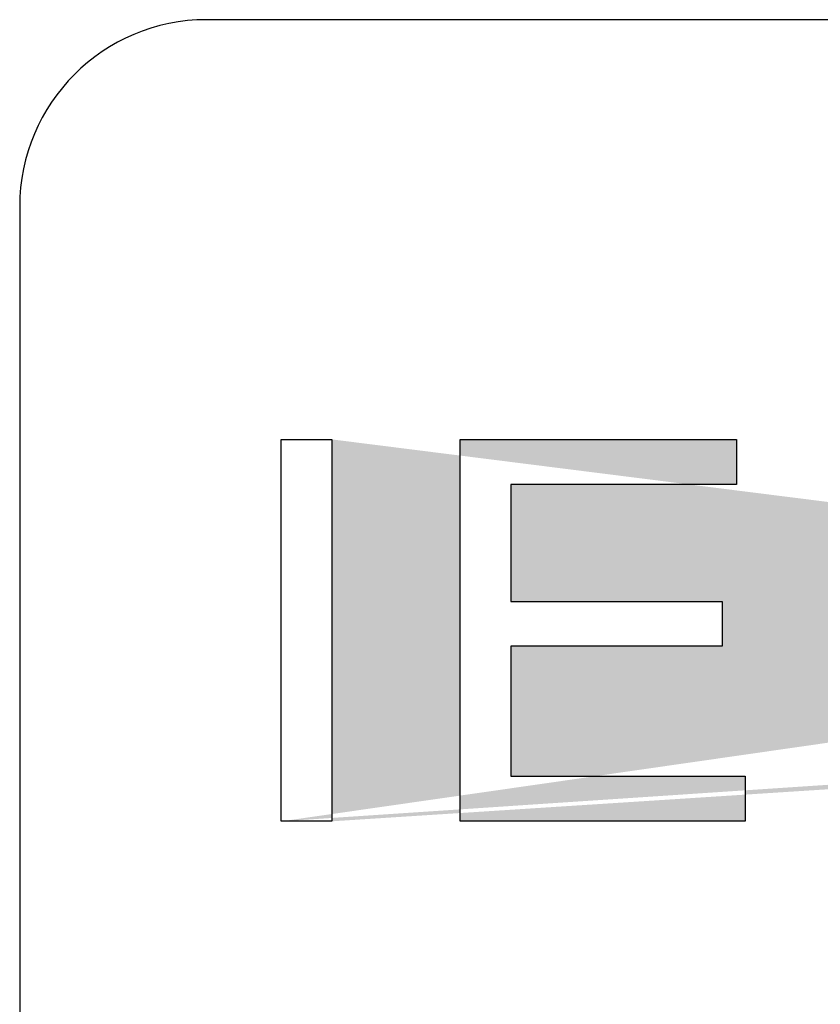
# Model space of a CAD drawing. Header units: inches. Extents: x 3728 to 5725, y -2497 to -825.
# Tile 14 of 256: x 5580.95 to 5583.1, y -2385.08 to -2382.45. Entities that reach past the tile are written whole.
import ezdxf

# ---------------------------------------------------------------- set-up
doc = ezdxf.new("R2010")
doc.units = ezdxf.units.IN
doc.header["$MEASUREMENT"] = 0
doc.layers.get('0').update_dxf_attribs({"lineweight": 30})
doc.layers.add('DIM', color=3, linetype='Continuous')
doc.layers.add('RED', color=1, linetype='Continuous')

msp = doc.modelspace()

# ---------------------------------------------------------------- hatches: boundary and pattern name
at = {"layer": 'DIM'}
h = msp.add_hatch(color=1, dxfattribs=at)
h.paths.add_polyline_path([(5590.328349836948, -2384.28836910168), (5590.998666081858, -2384.28836910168), (5590.998666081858, -2384.162230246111), (5590.328349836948, -2384.162230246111)])
h.paths.add_polyline_path([(5588.653647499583, -2384.28836910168), (5589.323943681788, -2384.28836910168), (5589.323943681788, -2384.162230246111), (5588.653647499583, -2384.162230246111)])
h.paths.add_polyline_path([(5581.787714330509, -2383.572985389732), (5581.787714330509, -2384.595157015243), (5581.652512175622, -2384.595157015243), (5581.652512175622, -2383.572985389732)], flags=17)
h.paths.add_polyline_path([(5587.361001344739, -2384.235313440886), (5587.361001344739, -2383.774559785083), (5587.041107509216, -2384.235313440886)], flags=17)
h.paths.add_polyline_path([(5591.342103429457, -2383.929884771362), (5591.301401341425, -2383.946617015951), (5591.301401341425, -2383.825488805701), (5591.36867138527, -2383.790108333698), (5591.430078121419, -2383.750123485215), (5591.485621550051, -2383.705529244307), (5591.532974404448, -2383.658948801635), (5591.570225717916, -2383.613371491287), (5591.597265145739, -2383.568702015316), (5591.677952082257, -2383.568702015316), (5591.677952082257, -2384.595157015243), (5591.552500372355, -2384.595157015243), (5591.552500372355, -2383.795495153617), (5591.519166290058, -2383.82430009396), (5591.479592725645, -2383.853095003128), (5591.433724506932, -2383.881884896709), (5591.386191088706, -2383.90829235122)])
h.paths.add_polyline_path([(5586.50557034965, -2384.585552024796), (5586.439925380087, -2384.60578520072), (5586.367785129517, -2384.612531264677), (5586.292720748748, -2384.605143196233), (5586.227436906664, -2384.582948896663), (5586.171898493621, -2384.545888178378), (5586.127941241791, -2384.495591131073), (5586.097466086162, -2384.433241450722), (5586.080468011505, -2384.358829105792), (5586.201159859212, -2384.347649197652), (5586.21449650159, -2384.399134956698), (5586.234012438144, -2384.440303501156), (5586.259712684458, -2384.471144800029), (5586.291221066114, -2384.492406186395), (5586.328176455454, -2384.505201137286), (5586.370629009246, -2384.509474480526), (5586.407604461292, -2384.506530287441), (5586.441405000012, -2384.497662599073), (5586.472045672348, -2384.482816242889), (5586.49933588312, -2384.463225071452), (5586.523140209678, -2384.439671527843), (5586.543448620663, -2384.412145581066), (5586.561158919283, -2384.379162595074), (5586.5767526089, -2384.339298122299), (5586.590330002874, -2384.292657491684), (5586.60071242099, -2384.242124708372), (5586.607022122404, -2384.19095995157), (5586.609148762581, -2384.139163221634), (5586.609063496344, -2384.132688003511), (5586.608817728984, -2384.124306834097), (5586.60841647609, -2384.114185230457), (5586.58017830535, -2384.151511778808), (5586.545906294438, -2384.183922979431), (5586.505595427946, -2384.211258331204), (5586.460860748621, -2384.232063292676), (5586.413788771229, -2384.244507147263), (5586.364444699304, -2384.248640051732), (5586.284078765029, -2384.238408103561), (5586.212435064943, -2384.20770724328), (5586.149523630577, -2384.156542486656), (5586.10071623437, -2384.088690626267), (5586.071434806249, -2384.007878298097), (5586.061669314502, -2383.914015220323), (5586.071841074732, -2383.817062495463), (5586.102381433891, -2383.733637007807), (5586.153335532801, -2383.663643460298), (5586.219652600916, -2383.610893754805), (5586.296286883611, -2383.579249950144), (5586.383248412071, -2383.568702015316), (5586.447759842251, -2383.574710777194), (5586.508524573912, -2383.592666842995), (5586.565587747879, -2383.622474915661), (5586.616190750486, -2383.663312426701), (5586.658016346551, -2383.714356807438), (5586.691019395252, -2383.775507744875), (5586.714813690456, -2383.85159030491), (5586.729088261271, -2383.947494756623), (5586.733848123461, -2384.063241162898), (5586.729158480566, -2384.184850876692), (5586.715059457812, -2384.2888606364), (5586.691490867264, -2384.375255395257), (5586.658402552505, -2384.446412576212), (5586.616210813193, -2384.505256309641), (5586.564875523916, -2384.551831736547)])
h.paths.add_polyline_path([(5583.457533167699, -2383.582956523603), (5583.54013608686, -2383.562437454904), (5583.627809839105, -2383.555611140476), (5583.724692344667, -2383.564263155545), (5583.810670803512, -2383.590254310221), (5583.885800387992, -2383.633649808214), (5583.948501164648, -2383.692774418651), (5583.997062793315, -2383.765967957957), (5584.031495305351, -2383.853330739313), (5583.898439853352, -2383.884728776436), (5583.871119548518, -2383.817057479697), (5583.836717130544, -2383.762913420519), (5583.795127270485, -2383.722196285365), (5583.746244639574, -2383.693862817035), (5583.689532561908, -2383.676904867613), (5583.624950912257, -2383.671267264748), (5583.550744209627, -2383.67753182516), (5583.485159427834, -2383.696330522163), (5583.428091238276, -2383.727663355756), (5583.380497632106, -2383.76973471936), (5583.343431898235, -2383.820312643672), (5583.316939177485, -2383.879497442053), (5583.299088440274, -2383.943512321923), (5583.288380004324, -2384.008906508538), (5583.284813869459, -2384.075619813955), (5583.289016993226, -2384.158929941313), (5583.301636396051, -2384.234796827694), (5583.322667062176, -2384.303380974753), (5583.352745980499, -2384.362706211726), (5583.392138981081, -2384.411197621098), (5583.440946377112, -2384.448795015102), (5583.495943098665, -2384.475523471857), (5583.553853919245, -2384.491533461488), (5583.614718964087, -2384.496855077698), (5583.686528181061, -2384.489567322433), (5583.75061328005, -2384.46773415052), (5583.807034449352, -2384.431415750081), (5583.853920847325, -2384.380577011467), (5583.889451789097, -2384.315664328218), (5583.913682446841, -2384.236732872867), (5584.049105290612, -2384.271014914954), (5584.013178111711, -2384.373183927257), (5583.96212871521, -2384.457903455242), (5583.896052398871, -2384.525173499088), (5583.816850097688, -2384.573740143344), (5583.726753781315, -2384.602841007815), (5583.625658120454, -2384.612531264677), (5583.522350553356, -2384.605072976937), (5583.432790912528, -2384.582703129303), (5583.356924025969, -2384.5454116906), (5583.293390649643, -2384.493770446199), (5583.240851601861, -2384.428797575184), (5583.199367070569, -2384.35049307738), (5583.169373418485, -2384.263225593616), (5583.151342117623, -2384.171840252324), (5583.145323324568, -2384.076332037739), (5583.152074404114, -2383.974463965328), (5583.172377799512, -2383.881649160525), (5583.206278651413, -2383.797882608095), (5583.252698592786, -2383.724969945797), (5583.310594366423, -2383.664756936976), (5583.380011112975, -2383.61723856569)])
h.paths.add_polyline_path([(5585.630412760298, -2384.585797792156), (5585.568474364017, -2384.605855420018), (5585.497863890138, -2384.612531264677), (5585.406378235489, -2384.600779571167), (5585.329011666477, -2384.565494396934), (5585.265779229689, -2384.506610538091), (5585.209618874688, -2384.403754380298), (5585.175878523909, -2384.265186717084), (5585.164618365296, -2384.09108309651), (5585.168756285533, -2383.978040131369), (5585.181195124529, -2383.880766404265), (5585.202000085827, -2383.799307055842), (5585.230850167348, -2383.731159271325), (5585.267850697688, -2383.674276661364), (5585.312896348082, -2383.628654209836), (5585.366147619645, -2383.595340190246), (5585.427800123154, -2383.575357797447), (5585.497863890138, -2383.568702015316), (5585.5505483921, -2383.572413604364), (5585.598688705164, -2383.583528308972), (5585.642329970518, -2383.601995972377), (5585.68130165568, -2383.627214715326), (5585.715468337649, -2383.659044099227), (5585.744935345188, -2383.697433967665), (5585.769918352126, -2383.742103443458), (5585.79103930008, -2383.792801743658), (5585.808243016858, -2383.849518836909), (5585.821098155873, -2383.916166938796), (5585.828777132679, -2383.996673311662), (5585.831325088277, -2384.09108309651), (5585.827207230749, -2384.203273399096), (5585.814893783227, -2384.300025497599), (5585.794439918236, -2384.38143970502), (5585.765634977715, -2384.449587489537), (5585.728734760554, -2384.506525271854), (5585.683739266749, -2384.552303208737)])
h.paths.add_polyline_path([(5590.200560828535, -2383.683866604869), (5590.135733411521, -2383.760736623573), (5590.071226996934, -2383.852779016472), (5590.007041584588, -2383.959943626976), (5589.948027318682, -2384.075825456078), (5589.89864312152, -2384.193919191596), (5589.859004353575, -2384.314079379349), (5589.836850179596, -2384.40239513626), (5589.820840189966, -2384.496047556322), (5589.810919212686, -2384.595157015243), (5589.681896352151, -2384.595157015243), (5589.688090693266, -2384.509148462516), (5589.703864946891, -2384.411990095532), (5589.729264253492, -2384.303616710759), (5589.763862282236, -2384.191135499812), (5589.80718756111, -2384.08130757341), (5589.859240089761, -2383.974223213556), (5589.917010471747, -2383.874050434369), (5589.977113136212, -2383.78493217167), (5590.039643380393, -2383.706968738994), (5589.538849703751, -2383.706968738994), (5589.538849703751, -2383.586296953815), (5590.200560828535, -2383.586296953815)])
h.paths.add_polyline_path([(5584.542059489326, -2383.946938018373), (5584.587877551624, -2383.935818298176), (5584.635069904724, -2383.932101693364), (5584.714658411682, -2383.942343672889), (5584.785885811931, -2383.973114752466), (5584.848807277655, -2384.024455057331), (5584.897830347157, -2384.09204610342), (5584.92728732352, -2384.171594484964), (5584.937118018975, -2384.263155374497), (5584.932453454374, -2384.325841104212), (5584.918529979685, -2384.385467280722), (5584.895452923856, -2384.44213923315), (5584.8643658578, -2384.492882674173), (5584.826347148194, -2384.535119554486), (5584.781451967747, -2384.56873451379), (5584.730984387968, -2384.59310560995), (5584.676173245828, -2384.607686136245), (5584.616963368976, -2384.612531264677), (5584.518741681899, -2384.599741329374), (5584.433470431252, -2384.561296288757), (5584.361104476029, -2384.49709582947), (5584.306022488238, -2384.403583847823), (5584.273044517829, -2384.276797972), (5584.262075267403, -2384.116793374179), (5584.274228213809, -2383.937252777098), (5584.310712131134, -2383.79367948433), (5584.371572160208, -2383.68601832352), (5584.44251868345, -2383.620899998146), (5584.528271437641, -2383.58176781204), (5584.628890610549, -2383.568702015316), (5584.704331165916, -2383.576235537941), (5584.770201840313, -2383.598836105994), (5584.826437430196, -2383.63651375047), (5584.870956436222, -2383.687277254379), (5584.901717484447, -2383.749576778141), (5584.918790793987, -2383.823357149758), (5584.794071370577, -2383.833112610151), (5584.781361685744, -2383.788302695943), (5584.765592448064, -2383.752485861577), (5584.746698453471, -2383.725767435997), (5584.710049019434, -2383.695849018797), (5584.668153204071, -2383.67793809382), (5584.621011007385, -2383.67197948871), (5584.582681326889, -2383.675706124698), (5584.54763188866, -2383.686886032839), (5584.51582256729, -2383.705529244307), (5584.479082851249, -2383.738768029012), (5584.447905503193, -2383.780829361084), (5584.422280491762, -2383.831668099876), (5584.403246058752, -2383.894735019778), (5584.391409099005, -2383.973510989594), (5584.386814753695, -2384.067996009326), (5584.41927611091, -2384.02595975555), (5584.456226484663, -2383.991747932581), (5584.497731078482, -2383.965415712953)])
h.paths.add_polyline_path([(5586.449675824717, -2384.130987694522), (5586.49740986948, -2384.110694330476), (5586.538217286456, -2384.07680350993), (5586.569489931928, -2384.030875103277), (5586.588173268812, -2383.974463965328), (5586.594377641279, -2383.90757511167), (5586.588022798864, -2383.840580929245), (5586.568918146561, -2383.783417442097), (5586.537013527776, -2383.736235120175), (5586.495975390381, -2383.700934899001), (5586.449846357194, -2383.679748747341), (5586.398470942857, -2383.672686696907), (5586.34515948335, -2383.680295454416), (5586.296607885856, -2383.703081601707), (5586.252821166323, -2383.740994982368), (5586.218308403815, -2383.791131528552), (5586.197598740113, -2383.850160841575), (5586.190697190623, -2383.918062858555), (5586.197267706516, -2383.979153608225), (5586.216959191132, -2384.032048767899), (5586.249716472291, -2384.07680350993), (5586.292018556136, -2384.110694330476), (5586.340399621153, -2384.130987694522), (5586.394914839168, -2384.137743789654)], flags=16)
h.paths.add_polyline_path([(5584.665389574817, -2384.50233719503), (5584.71091672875, -2384.480920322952), (5584.751458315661, -2384.445238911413), (5584.783197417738, -2384.397314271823), (5584.802236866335, -2384.339237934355), (5584.808586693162, -2384.271014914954), (5584.802317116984, -2384.205324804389), (5584.783513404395, -2384.14963090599), (5584.752170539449, -2384.103938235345), (5584.711317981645, -2384.070057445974), (5584.663955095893, -2384.049769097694), (5584.610071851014, -2384.043018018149), (5584.556108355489, -2384.049769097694), (5584.507963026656, -2384.070057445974), (5584.465585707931, -2384.103938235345), (5584.432667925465, -2384.148833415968), (5584.41291123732, -2384.202144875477), (5584.406325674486, -2384.263867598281), (5584.409410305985, -2384.306550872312), (5584.418629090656, -2384.347965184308), (5584.433931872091, -2384.388110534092), (5584.454706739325, -2384.42444899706), (5584.480356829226, -2384.454487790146), (5584.510826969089, -2384.478297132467), (5584.544451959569, -2384.495586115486), (5584.579140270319, -2384.505993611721), (5584.614831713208, -2384.509474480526)], flags=16)
h.paths.add_polyline_path([(5585.496660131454, -2383.672686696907), (5585.44277187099, -2383.680847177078), (5585.3967130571, -2383.705298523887), (5585.35837334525, -2383.745990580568), (5585.322436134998, -2383.825779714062), (5585.300833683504, -2383.940843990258), (5585.293621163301, -2384.09108309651), (5585.300196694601, -2384.240158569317), (5585.319888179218, -2384.351842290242), (5585.352645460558, -2384.426184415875), (5585.394957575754, -2384.472423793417), (5585.443348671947, -2384.500200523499), (5585.497863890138, -2384.509474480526), (5585.552539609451, -2384.500130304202), (5585.600975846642, -2384.472178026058), (5585.643277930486, -2384.425707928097), (5585.676035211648, -2384.351385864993), (5585.695726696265, -2384.239822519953), (5585.702302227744, -2384.09108309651), (5585.695726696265, -2383.941631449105), (5585.676035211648, -2383.829837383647), (5585.643277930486, -2383.75574604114), (5585.600820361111, -2383.709566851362), (5585.551962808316, -2383.681900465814)], flags=16)
h.paths.add_polyline_path([(5588.525843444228, -2383.683866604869), (5588.461021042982, -2383.760736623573), (5588.396519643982, -2383.852779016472), (5588.33234426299, -2383.959943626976), (5588.273309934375, -2384.075825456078), (5588.223925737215, -2384.193919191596), (5588.184281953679, -2384.314079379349), (5588.162132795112, -2384.40239513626), (5588.146122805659, -2384.496047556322), (5588.13620182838, -2384.595157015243), (5588.007194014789, -2384.595157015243), (5588.013388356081, -2384.509148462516), (5588.029162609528, -2384.411990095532), (5588.054566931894, -2384.303616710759), (5588.089149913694, -2384.191135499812), (5588.132470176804, -2384.08130757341), (5588.184517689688, -2383.974223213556), (5588.242293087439, -2383.874050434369), (5588.302405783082, -2383.78493217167), (5588.364946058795, -2383.706968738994), (5587.864127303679, -2383.706968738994), (5587.864127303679, -2383.586296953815), (5588.525843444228, -2383.586296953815)])
h.paths.add_polyline_path([(5587.384088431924, -2383.572985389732), (5587.486673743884, -2383.572985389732), (5587.486673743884, -2384.235313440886), (5587.624739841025, -2384.235313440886), (5587.624739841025, -2384.35049307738), (5587.486673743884, -2384.35049307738), (5587.486673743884, -2384.595157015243), (5587.361001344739, -2384.595157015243), (5587.361001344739, -2384.35049307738), (5586.917571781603, -2384.35049307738), (5586.917571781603, -2384.235313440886)])
h.paths.add_polyline_path([(5582.131858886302, -2383.572985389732), (5582.870921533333, -2383.572985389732), (5582.870921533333, -2383.69364212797), (5582.267045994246, -2383.69364212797), (5582.267045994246, -2384.006604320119), (5582.832611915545, -2384.006604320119), (5582.832611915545, -2384.126548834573), (5582.267045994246, -2384.126548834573), (5582.267045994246, -2384.474485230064), (5582.894735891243, -2384.474485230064), (5582.894735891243, -2384.595157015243), (5582.131858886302, -2384.595157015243)], flags=17)
edge = h.paths.add_edge_path()
edge.add_line((5581.652512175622, -2383.572985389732), (5581.787714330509, -2383.572985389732))
edge.add_line((5587.041107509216, -2384.235313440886), (5587.361001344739, -2384.235313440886))
edge.add_line((5581.787714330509, -2384.595157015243), (5581.652512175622, -2384.595157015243))
edge.add_line((5587.361001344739, -2383.774559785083), (5587.041107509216, -2384.235313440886))
edge.add_line((5581.652512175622, -2384.595157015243), (5581.652512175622, -2383.572985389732))
h = msp.add_hatch(color=1, dxfattribs=at)
h.paths.add_polyline_path([(5590.328349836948, -2384.28836910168), (5590.998666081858, -2384.28836910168), (5590.998666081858, -2384.162230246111), (5590.328349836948, -2384.162230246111)])
h.paths.add_polyline_path([(5588.653647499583, -2384.28836910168), (5589.323943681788, -2384.28836910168), (5589.323943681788, -2384.162230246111), (5588.653647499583, -2384.162230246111)])
h.paths.add_polyline_path([(5581.787714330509, -2383.572985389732), (5581.787714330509, -2384.595157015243), (5581.652512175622, -2384.595157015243), (5581.652512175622, -2383.572985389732)], flags=17)
h.paths.add_polyline_path([(5587.361001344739, -2384.235313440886), (5587.361001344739, -2383.774559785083), (5587.041107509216, -2384.235313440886)], flags=17)
h.paths.add_polyline_path([(5591.342103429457, -2383.929884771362), (5591.301401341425, -2383.946617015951), (5591.301401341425, -2383.825488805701), (5591.36867138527, -2383.790108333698), (5591.430078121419, -2383.750123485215), (5591.485621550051, -2383.705529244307), (5591.532974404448, -2383.658948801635), (5591.570225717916, -2383.613371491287), (5591.597265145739, -2383.568702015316), (5591.677952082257, -2383.568702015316), (5591.677952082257, -2384.595157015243), (5591.552500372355, -2384.595157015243), (5591.552500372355, -2383.795495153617), (5591.519166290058, -2383.82430009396), (5591.479592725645, -2383.853095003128), (5591.433724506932, -2383.881884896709), (5591.386191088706, -2383.90829235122)])
h.paths.add_polyline_path([(5586.50557034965, -2384.585552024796), (5586.439925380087, -2384.60578520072), (5586.367785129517, -2384.612531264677), (5586.292720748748, -2384.605143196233), (5586.227436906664, -2384.582948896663), (5586.171898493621, -2384.545888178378), (5586.127941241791, -2384.495591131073), (5586.097466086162, -2384.433241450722), (5586.080468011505, -2384.358829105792), (5586.201159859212, -2384.347649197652), (5586.21449650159, -2384.399134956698), (5586.234012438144, -2384.440303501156), (5586.259712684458, -2384.471144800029), (5586.291221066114, -2384.492406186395), (5586.328176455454, -2384.505201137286), (5586.370629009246, -2384.509474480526), (5586.407604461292, -2384.506530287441), (5586.441405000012, -2384.497662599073), (5586.472045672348, -2384.482816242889), (5586.49933588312, -2384.463225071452), (5586.523140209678, -2384.439671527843), (5586.543448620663, -2384.412145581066), (5586.561158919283, -2384.379162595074), (5586.5767526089, -2384.339298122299), (5586.590330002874, -2384.292657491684), (5586.60071242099, -2384.242124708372), (5586.607022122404, -2384.19095995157), (5586.609148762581, -2384.139163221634), (5586.609063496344, -2384.132688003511), (5586.608817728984, -2384.124306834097), (5586.60841647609, -2384.114185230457), (5586.58017830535, -2384.151511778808), (5586.545906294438, -2384.183922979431), (5586.505595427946, -2384.211258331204), (5586.460860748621, -2384.232063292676), (5586.413788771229, -2384.244507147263), (5586.364444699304, -2384.248640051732), (5586.284078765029, -2384.238408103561), (5586.212435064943, -2384.20770724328), (5586.149523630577, -2384.156542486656), (5586.10071623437, -2384.088690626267), (5586.071434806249, -2384.007878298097), (5586.061669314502, -2383.914015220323), (5586.071841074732, -2383.817062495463), (5586.102381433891, -2383.733637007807), (5586.153335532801, -2383.663643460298), (5586.219652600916, -2383.610893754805), (5586.296286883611, -2383.579249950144), (5586.383248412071, -2383.568702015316), (5586.447759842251, -2383.574710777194), (5586.508524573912, -2383.592666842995), (5586.565587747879, -2383.622474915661), (5586.616190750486, -2383.663312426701), (5586.658016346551, -2383.714356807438), (5586.691019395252, -2383.775507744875), (5586.714813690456, -2383.85159030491), (5586.729088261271, -2383.947494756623), (5586.733848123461, -2384.063241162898), (5586.729158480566, -2384.184850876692), (5586.715059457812, -2384.2888606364), (5586.691490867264, -2384.375255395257), (5586.658402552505, -2384.446412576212), (5586.616210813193, -2384.505256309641), (5586.564875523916, -2384.551831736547)])
h.paths.add_polyline_path([(5583.457533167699, -2383.582956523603), (5583.54013608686, -2383.562437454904), (5583.627809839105, -2383.555611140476), (5583.724692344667, -2383.564263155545), (5583.810670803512, -2383.590254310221), (5583.885800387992, -2383.633649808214), (5583.948501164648, -2383.692774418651), (5583.997062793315, -2383.765967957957), (5584.031495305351, -2383.853330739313), (5583.898439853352, -2383.884728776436), (5583.871119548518, -2383.817057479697), (5583.836717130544, -2383.762913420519), (5583.795127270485, -2383.722196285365), (5583.746244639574, -2383.693862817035), (5583.689532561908, -2383.676904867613), (5583.624950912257, -2383.671267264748), (5583.550744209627, -2383.67753182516), (5583.485159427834, -2383.696330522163), (5583.428091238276, -2383.727663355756), (5583.380497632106, -2383.76973471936), (5583.343431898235, -2383.820312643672), (5583.316939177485, -2383.879497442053), (5583.299088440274, -2383.943512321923), (5583.288380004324, -2384.008906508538), (5583.284813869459, -2384.075619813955), (5583.289016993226, -2384.158929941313), (5583.301636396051, -2384.234796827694), (5583.322667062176, -2384.303380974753), (5583.352745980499, -2384.362706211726), (5583.392138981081, -2384.411197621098), (5583.440946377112, -2384.448795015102), (5583.495943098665, -2384.475523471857), (5583.553853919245, -2384.491533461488), (5583.614718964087, -2384.496855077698), (5583.686528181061, -2384.489567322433), (5583.75061328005, -2384.46773415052), (5583.807034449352, -2384.431415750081), (5583.853920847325, -2384.380577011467), (5583.889451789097, -2384.315664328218), (5583.913682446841, -2384.236732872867), (5584.049105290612, -2384.271014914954), (5584.013178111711, -2384.373183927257), (5583.96212871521, -2384.457903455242), (5583.896052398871, -2384.525173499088), (5583.816850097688, -2384.573740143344), (5583.726753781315, -2384.602841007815), (5583.625658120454, -2384.612531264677), (5583.522350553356, -2384.605072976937), (5583.432790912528, -2384.582703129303), (5583.356924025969, -2384.5454116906), (5583.293390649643, -2384.493770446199), (5583.240851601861, -2384.428797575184), (5583.199367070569, -2384.35049307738), (5583.169373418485, -2384.263225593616), (5583.151342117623, -2384.171840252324), (5583.145323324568, -2384.076332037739), (5583.152074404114, -2383.974463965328), (5583.172377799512, -2383.881649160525), (5583.206278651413, -2383.797882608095), (5583.252698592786, -2383.724969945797), (5583.310594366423, -2383.664756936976), (5583.380011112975, -2383.61723856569)])
h.paths.add_polyline_path([(5585.630412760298, -2384.585797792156), (5585.568474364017, -2384.605855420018), (5585.497863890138, -2384.612531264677), (5585.406378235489, -2384.600779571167), (5585.329011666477, -2384.565494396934), (5585.265779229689, -2384.506610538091), (5585.209618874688, -2384.403754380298), (5585.175878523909, -2384.265186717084), (5585.164618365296, -2384.09108309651), (5585.168756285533, -2383.978040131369), (5585.181195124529, -2383.880766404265), (5585.202000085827, -2383.799307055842), (5585.230850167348, -2383.731159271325), (5585.267850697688, -2383.674276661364), (5585.312896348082, -2383.628654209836), (5585.366147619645, -2383.595340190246), (5585.427800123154, -2383.575357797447), (5585.497863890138, -2383.568702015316), (5585.5505483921, -2383.572413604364), (5585.598688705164, -2383.583528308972), (5585.642329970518, -2383.601995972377), (5585.68130165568, -2383.627214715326), (5585.715468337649, -2383.659044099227), (5585.744935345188, -2383.697433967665), (5585.769918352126, -2383.742103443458), (5585.79103930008, -2383.792801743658), (5585.808243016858, -2383.849518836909), (5585.821098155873, -2383.916166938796), (5585.828777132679, -2383.996673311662), (5585.831325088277, -2384.09108309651), (5585.827207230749, -2384.203273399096), (5585.814893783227, -2384.300025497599), (5585.794439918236, -2384.38143970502), (5585.765634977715, -2384.449587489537), (5585.728734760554, -2384.506525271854), (5585.683739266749, -2384.552303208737)])
h.paths.add_polyline_path([(5590.200560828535, -2383.683866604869), (5590.135733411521, -2383.760736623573), (5590.071226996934, -2383.852779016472), (5590.007041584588, -2383.959943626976), (5589.948027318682, -2384.075825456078), (5589.89864312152, -2384.193919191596), (5589.859004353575, -2384.314079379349), (5589.836850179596, -2384.40239513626), (5589.820840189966, -2384.496047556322), (5589.810919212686, -2384.595157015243), (5589.681896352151, -2384.595157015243), (5589.688090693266, -2384.509148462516), (5589.703864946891, -2384.411990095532), (5589.729264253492, -2384.303616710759), (5589.763862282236, -2384.191135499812), (5589.80718756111, -2384.08130757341), (5589.859240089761, -2383.974223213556), (5589.917010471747, -2383.874050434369), (5589.977113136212, -2383.78493217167), (5590.039643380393, -2383.706968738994), (5589.538849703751, -2383.706968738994), (5589.538849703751, -2383.586296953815), (5590.200560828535, -2383.586296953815)])
h.paths.add_polyline_path([(5584.542059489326, -2383.946938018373), (5584.587877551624, -2383.935818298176), (5584.635069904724, -2383.932101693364), (5584.714658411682, -2383.942343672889), (5584.785885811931, -2383.973114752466), (5584.848807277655, -2384.024455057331), (5584.897830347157, -2384.09204610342), (5584.92728732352, -2384.171594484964), (5584.937118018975, -2384.263155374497), (5584.932453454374, -2384.325841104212), (5584.918529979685, -2384.385467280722), (5584.895452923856, -2384.44213923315), (5584.8643658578, -2384.492882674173), (5584.826347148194, -2384.535119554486), (5584.781451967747, -2384.56873451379), (5584.730984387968, -2384.59310560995), (5584.676173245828, -2384.607686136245), (5584.616963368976, -2384.612531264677), (5584.518741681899, -2384.599741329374), (5584.433470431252, -2384.561296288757), (5584.361104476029, -2384.49709582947), (5584.306022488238, -2384.403583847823), (5584.273044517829, -2384.276797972), (5584.262075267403, -2384.116793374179), (5584.274228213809, -2383.937252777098), (5584.310712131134, -2383.79367948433), (5584.371572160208, -2383.68601832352), (5584.44251868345, -2383.620899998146), (5584.528271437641, -2383.58176781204), (5584.628890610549, -2383.568702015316), (5584.704331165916, -2383.576235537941), (5584.770201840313, -2383.598836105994), (5584.826437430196, -2383.63651375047), (5584.870956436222, -2383.687277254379), (5584.901717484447, -2383.749576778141), (5584.918790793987, -2383.823357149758), (5584.794071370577, -2383.833112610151), (5584.781361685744, -2383.788302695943), (5584.765592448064, -2383.752485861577), (5584.746698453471, -2383.725767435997), (5584.710049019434, -2383.695849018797), (5584.668153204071, -2383.67793809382), (5584.621011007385, -2383.67197948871), (5584.582681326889, -2383.675706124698), (5584.54763188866, -2383.686886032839), (5584.51582256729, -2383.705529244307), (5584.479082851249, -2383.738768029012), (5584.447905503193, -2383.780829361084), (5584.422280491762, -2383.831668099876), (5584.403246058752, -2383.894735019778), (5584.391409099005, -2383.973510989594), (5584.386814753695, -2384.067996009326), (5584.41927611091, -2384.02595975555), (5584.456226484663, -2383.991747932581), (5584.497731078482, -2383.965415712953)])
h.paths.add_polyline_path([(5586.449675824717, -2384.130987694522), (5586.49740986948, -2384.110694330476), (5586.538217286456, -2384.07680350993), (5586.569489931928, -2384.030875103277), (5586.588173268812, -2383.974463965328), (5586.594377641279, -2383.90757511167), (5586.588022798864, -2383.840580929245), (5586.568918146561, -2383.783417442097), (5586.537013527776, -2383.736235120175), (5586.495975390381, -2383.700934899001), (5586.449846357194, -2383.679748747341), (5586.398470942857, -2383.672686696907), (5586.34515948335, -2383.680295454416), (5586.296607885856, -2383.703081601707), (5586.252821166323, -2383.740994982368), (5586.218308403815, -2383.791131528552), (5586.197598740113, -2383.850160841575), (5586.190697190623, -2383.918062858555), (5586.197267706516, -2383.979153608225), (5586.216959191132, -2384.032048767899), (5586.249716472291, -2384.07680350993), (5586.292018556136, -2384.110694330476), (5586.340399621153, -2384.130987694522), (5586.394914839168, -2384.137743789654)], flags=16)
h.paths.add_polyline_path([(5584.665389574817, -2384.50233719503), (5584.71091672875, -2384.480920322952), (5584.751458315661, -2384.445238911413), (5584.783197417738, -2384.397314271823), (5584.802236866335, -2384.339237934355), (5584.808586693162, -2384.271014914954), (5584.802317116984, -2384.205324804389), (5584.783513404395, -2384.14963090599), (5584.752170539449, -2384.103938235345), (5584.711317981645, -2384.070057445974), (5584.663955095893, -2384.049769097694), (5584.610071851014, -2384.043018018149), (5584.556108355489, -2384.049769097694), (5584.507963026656, -2384.070057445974), (5584.465585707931, -2384.103938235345), (5584.432667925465, -2384.148833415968), (5584.41291123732, -2384.202144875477), (5584.406325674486, -2384.263867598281), (5584.409410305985, -2384.306550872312), (5584.418629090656, -2384.347965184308), (5584.433931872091, -2384.388110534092), (5584.454706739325, -2384.42444899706), (5584.480356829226, -2384.454487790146), (5584.510826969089, -2384.478297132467), (5584.544451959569, -2384.495586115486), (5584.579140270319, -2384.505993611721), (5584.614831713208, -2384.509474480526)], flags=16)
h.paths.add_polyline_path([(5585.496660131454, -2383.672686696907), (5585.44277187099, -2383.680847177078), (5585.3967130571, -2383.705298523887), (5585.35837334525, -2383.745990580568), (5585.322436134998, -2383.825779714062), (5585.300833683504, -2383.940843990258), (5585.293621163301, -2384.09108309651), (5585.300196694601, -2384.240158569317), (5585.319888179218, -2384.351842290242), (5585.352645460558, -2384.426184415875), (5585.394957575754, -2384.472423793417), (5585.443348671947, -2384.500200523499), (5585.497863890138, -2384.509474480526), (5585.552539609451, -2384.500130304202), (5585.600975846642, -2384.472178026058), (5585.643277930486, -2384.425707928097), (5585.676035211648, -2384.351385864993), (5585.695726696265, -2384.239822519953), (5585.702302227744, -2384.09108309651), (5585.695726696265, -2383.941631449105), (5585.676035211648, -2383.829837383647), (5585.643277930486, -2383.75574604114), (5585.600820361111, -2383.709566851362), (5585.551962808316, -2383.681900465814)], flags=16)
h.paths.add_polyline_path([(5588.525843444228, -2383.683866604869), (5588.461021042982, -2383.760736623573), (5588.396519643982, -2383.852779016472), (5588.33234426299, -2383.959943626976), (5588.273309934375, -2384.075825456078), (5588.223925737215, -2384.193919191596), (5588.184281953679, -2384.314079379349), (5588.162132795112, -2384.40239513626), (5588.146122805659, -2384.496047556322), (5588.13620182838, -2384.595157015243), (5588.007194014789, -2384.595157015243), (5588.013388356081, -2384.509148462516), (5588.029162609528, -2384.411990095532), (5588.054566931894, -2384.303616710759), (5588.089149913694, -2384.191135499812), (5588.132470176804, -2384.08130757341), (5588.184517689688, -2383.974223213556), (5588.242293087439, -2383.874050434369), (5588.302405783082, -2383.78493217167), (5588.364946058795, -2383.706968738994), (5587.864127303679, -2383.706968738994), (5587.864127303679, -2383.586296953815), (5588.525843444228, -2383.586296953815)])
h.paths.add_polyline_path([(5587.384088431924, -2383.572985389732), (5587.486673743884, -2383.572985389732), (5587.486673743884, -2384.235313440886), (5587.624739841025, -2384.235313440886), (5587.624739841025, -2384.35049307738), (5587.486673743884, -2384.35049307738), (5587.486673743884, -2384.595157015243), (5587.361001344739, -2384.595157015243), (5587.361001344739, -2384.35049307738), (5586.917571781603, -2384.35049307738), (5586.917571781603, -2384.235313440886)])
h.paths.add_polyline_path([(5582.131858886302, -2383.572985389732), (5582.870921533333, -2383.572985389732), (5582.870921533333, -2383.69364212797), (5582.267045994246, -2383.69364212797), (5582.267045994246, -2384.006604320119), (5582.832611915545, -2384.006604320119), (5582.832611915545, -2384.126548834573), (5582.267045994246, -2384.126548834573), (5582.267045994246, -2384.474485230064), (5582.894735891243, -2384.474485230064), (5582.894735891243, -2384.595157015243), (5582.131858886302, -2384.595157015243)], flags=17)
edge = h.paths.add_edge_path()
edge.add_line((5581.652512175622, -2383.572985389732), (5581.787714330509, -2383.572985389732))
edge.add_line((5587.041107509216, -2384.235313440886), (5587.361001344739, -2384.235313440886))
edge.add_line((5581.787714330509, -2384.595157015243), (5581.652512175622, -2384.595157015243))
edge.add_line((5587.361001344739, -2383.774559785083), (5587.041107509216, -2384.235313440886))
edge.add_line((5581.652512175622, -2384.595157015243), (5581.652512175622, -2383.572985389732))

# ---------------------------------------------------------------- linework, layer by layer
at = {"linetype": 'Continuous'}
for p, q in [((5602.952512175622, -2382.449848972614), (5581.452512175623, -2382.449848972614)), ((5580.952512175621, -2382.949848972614), (5580.952512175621, -2391.159848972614))]:
    msp.add_line(p, q, dxfattribs=at)
msp.add_arc((5581.452512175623, -2382.949848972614), 0.5, 90, 180, dxfattribs=at)
at = {"layer": 'RED'}
for p, q in [((5581.652512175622, -2384.595157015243), (5581.652512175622, -2383.572985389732)), ((5581.652512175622, -2384.595157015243), (5581.652512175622, -2383.572985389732)), ((5581.652512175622, -2383.572985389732), (5581.787714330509, -2383.572985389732)), ((5581.652512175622, -2383.572985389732), (5581.787714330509, -2383.572985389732)), ((5581.652512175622, -2384.595157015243), (5581.652512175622, -2383.572985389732)), ((5581.652512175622, -2384.595157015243), (5581.652512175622, -2383.572985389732)), ((5581.652512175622, -2383.572985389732), (5581.787714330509, -2383.572985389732)), ((5581.652512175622, -2383.572985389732), (5581.787714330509, -2383.572985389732)), ((5581.787714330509, -2383.572985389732), (5581.787714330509, -2384.595157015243)), ((5581.787714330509, -2383.572985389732), (5581.787714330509, -2384.595157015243)), ((5582.131858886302, -2384.595157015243), (5582.131858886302, -2383.572985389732)), ((5582.131858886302, -2383.572985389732), (5582.870921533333, -2383.572985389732)), ((5582.131858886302, -2384.595157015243), (5582.131858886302, -2383.572985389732)), ((5582.131858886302, -2383.572985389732), (5582.870921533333, -2383.572985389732)), ((5582.870921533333, -2383.572985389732), (5582.870921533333, -2383.69364212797)), ((5582.870921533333, -2383.572985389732), (5582.870921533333, -2383.69364212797)), ((5582.267045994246, -2383.69364212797), (5582.267045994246, -2384.006604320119)), ((5582.870921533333, -2383.69364212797), (5582.267045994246, -2383.69364212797)), ((5582.267045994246, -2383.69364212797), (5582.267045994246, -2384.006604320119)), ((5582.870921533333, -2383.69364212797), (5582.267045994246, -2383.69364212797)), ((5582.267045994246, -2384.006604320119), (5582.832611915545, -2384.006604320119)), ((5582.267045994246, -2384.006604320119), (5582.832611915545, -2384.006604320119)), ((5582.832611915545, -2384.006604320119), (5582.832611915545, -2384.126548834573)), ((5582.832611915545, -2384.006604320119), (5582.832611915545, -2384.126548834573)), ((5582.267045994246, -2384.126548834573), (5582.267045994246, -2384.474485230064)), ((5582.832611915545, -2384.126548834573), (5582.267045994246, -2384.126548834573)), ((5582.267045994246, -2384.126548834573), (5582.267045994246, -2384.474485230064)), ((5582.832611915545, -2384.126548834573), (5582.267045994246, -2384.126548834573)), ((5582.267045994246, -2384.474485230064), (5582.894735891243, -2384.474485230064)), ((5582.267045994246, -2384.474485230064), (5582.894735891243, -2384.474485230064)), ((5582.894735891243, -2384.474485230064), (5582.894735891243, -2384.595157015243)), ((5582.894735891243, -2384.474485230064), (5582.894735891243, -2384.595157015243)), ((5581.787714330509, -2384.595157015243), (5581.652512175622, -2384.595157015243)), ((5581.787714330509, -2384.595157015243), (5581.652512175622, -2384.595157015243)), ((5581.787714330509, -2384.595157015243), (5581.652512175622, -2384.595157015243)), ((5581.787714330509, -2384.595157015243), (5581.652512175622, -2384.595157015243)), ((5582.894735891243, -2384.595157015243), (5582.131858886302, -2384.595157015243)), ((5582.894735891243, -2384.595157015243), (5582.131858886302, -2384.595157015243))]:
    msp.add_line(p, q, dxfattribs=at)

doc.saveas('drawing.dxf')
